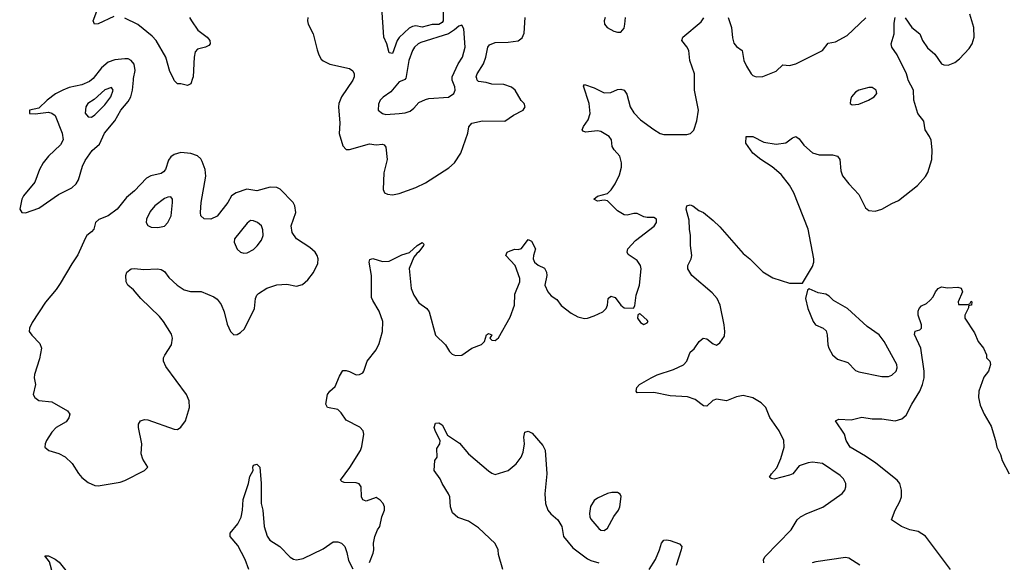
# Model space of a CAD drawing. Header units: inches. Extents: x 1603819 to 1745079, y 385938 to 533966.
# Tile 24 of 256: x 1622055 to 1628010, y 407074 to 410357. Entities that reach past the tile are written whole.
import ezdxf

# ---------------------------------------------------------------- set-up
doc = ezdxf.new("R2010")
doc.units = ezdxf.units.IN
doc.header["$MEASUREMENT"] = 0
doc.layers.add('B6420', color=7, linetype='Continuous')
doc.layers.add('B6421', color=7, linetype='Continuous')

msp = doc.modelspace()

# ---------------------------------------------------------------- linework, layer by layer
at = {"layer": 'B6420', "color": 5}
for points, elevation in [([(1622498.4, 410000), (1622478.1, 409981.9), (1622430, 409963.2), (1622354.6, 409945.4), (1622315.8, 409930), (1622272.4, 409907.6), (1622220.5, 409870), (1622170, 409821.2), (1622114, 409810), (1622114, 409790), (1622147.9, 409787.9), (1622230, 409797.3), (1622250, 409791.3), (1622270, 409777.8), (1622312.1, 409670), (1622317.6, 409630), (1622301.4, 409598.6), (1622230, 409531.6), (1622196.8, 409490), (1622173.9, 409450), (1622146.7, 409373.3), (1622077.4, 409290), (1622067.8, 409270), (1622054.9, 409210), (1622067.3, 409190), (1622090, 409188), (1622170, 409216.9), (1622290, 409298.8), (1622370, 409339.6), (1622396.8, 409363.3), (1622411.5, 409388.5), (1622433.8, 409470), (1622450, 409505.7), (1622493.9, 409566.1), (1622536.6, 409603.4), (1622567.1, 409670), (1622630, 409744.1), (1622666, 409810), (1622710, 409861.7), (1622727.9, 409890), (1622738.1, 409930), (1622742.3, 409990), (1622744.1, 410000)], 420), ([(1623100.7, 410000), (1623090, 409969.3), (1623070, 409959.3), (1623030, 409969.3), (1623010, 409969.3), (1622990, 409989.4), (1622984.8, 410000)], 380), ([(1624170, 407072), (1624192, 407130), (1624196.2, 407150), (1624195.1, 407190), (1624203.7, 407230), (1624218, 407270), (1624232.3, 407290), (1624244.5, 407350), (1624260.9, 407390), (1624260.9, 407410), (1624252.7, 407430), (1624236, 407450), (1624210, 407467), (1624150, 407444), (1624131.1, 407451.1), (1624122.4, 407470), (1624119.7, 407530), (1624108.4, 407548.4), (1624090, 407555.4), (1624017.6, 407557.6), (1624002.7, 407562.7), (1623996, 407570), (1624052.3, 407647.7), (1624117.1, 407750), (1624124.9, 407775), (1624135.9, 407850), (1624133, 407870), (1624112.2, 407892.2), (1624030, 407934.6), (1623998.8, 407978.8), (1623978.4, 407998.4), (1623916, 408010), (1623906.8, 408030), (1623916.4, 408090), (1623930, 408108.5), (1623962.6, 408137.4), (1623990, 408200.5), (1624010, 408233.4), (1624030, 408234.4), (1624050, 408228.7), (1624090, 408208), (1624110, 408210.6), (1624130, 408220.7), (1624137, 408230), (1624156.3, 408290), (1624210, 408359.6), (1624230, 408397.1), (1624248.6, 408470), (1624251.4, 408530), (1624230, 408593.6), (1624190, 408658.4), (1624183.1, 408676.9), (1624183.5, 408810), (1624169.4, 408890), (1624173.2, 408906.8), (1624190, 408912.4), (1624250, 408893.8), (1624290, 408895.5), (1624366.5, 408933.5), (1624412.1, 408947.9), (1624458.9, 408990), (1624490, 409007.7), (1624498.3, 408998.3), (1624497.7, 408990), (1624470, 408951.5), (1624457, 408943), (1624439.4, 408920.6), (1624410.3, 408850.4), (1624422, 408730), (1624439, 408690), (1624470, 408644.4), (1624517.1, 408610), (1624532.4, 408590), (1624568.9, 408448.9), (1624630.5, 408390), (1624654, 408350), (1624670, 408334), (1624690, 408324.9), (1624730, 408327.7), (1624789.8, 408370.2), (1624847.7, 408392.3), (1624865.2, 408410), (1624879, 408450), (1624890, 408458.8), (1624911, 408450), (1624898, 408430), (1624910, 408418), (1624930, 408414.8), (1624950, 408431.3), (1625022.2, 408557.8), (1625048.6, 408630), (1625050, 408696.3), (1625079.1, 408770), (1625080.2, 408790), (1625050.7, 408870), (1624996.2, 408930), (1625003.7, 408950), (1625021.1, 408958.9), (1625050, 408967.9), (1625070, 408966.7), (1625090, 408972.7), (1625130, 409027.3), (1625150, 409016.3), (1625175.6, 408970), (1625161.8, 408930), (1625160.7, 408910), (1625168, 408890), (1625190, 408872.4), (1625230, 408852.9), (1625241.8, 408830), (1625243.9, 408810), (1625231.6, 408750), (1625249.3, 408709.3), (1625270, 408686.4), (1625303.6, 408663.6), (1625330, 408628.2), (1625390, 408580.7), (1625430, 408559.1), (1625470, 408548.2), (1625490, 408550.5), (1625530, 408564.4), (1625580.9, 408590), (1625603, 408610), (1625611.1, 408630), (1625614, 408670), (1625630, 408684.9), (1625656, 408676), (1625690, 408630.5), (1625710, 408614), (1625768, 408612), (1625774.6, 408625.4), (1625783.7, 408690), (1625803.6, 408750), (1625812.8, 408850), (1625809.7, 408870), (1625790, 408900.7), (1625735.8, 408935.8), (1625728.6, 408950), (1625733.5, 408970), (1625780.2, 409019.8), (1625892.9, 409107.1), (1625906.9, 409130), (1625906.3, 409150), (1625890, 409160.3), (1625850, 409159.4), (1625830, 409164.2), (1625790, 409183.9), (1625770, 409184.5), (1625730, 409174.8), (1625710, 409175.9), (1625670, 409201.2), (1625610, 409260.5), (1625590, 409264.7), (1625550, 409259.2), (1625527.1, 409270), (1625550, 409288.4), (1625610, 409304.9), (1625632.1, 409327.9), (1625655.6, 409364.4), (1625681.7, 409418.3), (1625695.3, 409464.7), (1625695.6, 409490), (1625683.7, 409530), (1625649.9, 409570), (1625639.1, 409590), (1625634.8, 409630), (1625620.9, 409650), (1625570, 409680.5), (1625550, 409683.8), (1625476.4, 409676.4), (1625462.4, 409682.4), (1625457.4, 409690), (1625464.8, 409710), (1625493.8, 409750), (1625505.7, 409790), (1625499.9, 409850), (1625465.1, 409954.9), (1625470, 409964.7), (1625530, 409943.6), (1625590, 409914.7), (1625630, 409916.5), (1625670, 409934.4), (1625690, 409935.3), (1625710.2, 409930.2), (1625726.7, 409906.7), (1625747.6, 409830), (1625770, 409794), (1625810, 409751.5), (1625890, 409693.1), (1625928.4, 409668.4), (1625950, 409661.5), (1626090, 409662), (1626111.7, 409668.3), (1626131.5, 409688.5), (1626150, 409744.7), (1626160.3, 409810), (1626136.5, 409930), (1626136.7, 410000)], 380), ([(1624074.3, 410000), (1624070.3, 409990), (1624000.9, 409890), (1623984.6, 409850), (1623982.3, 409830), (1623990.2, 409730.2), (1623987.9, 409667.9), (1624010, 409593.4), (1624030, 409572.2), (1624050, 409570.3), (1624170, 409605.2), (1624210, 409599.7), (1624250, 409603.1), (1624259, 409599), (1624270, 409584.7), (1624277.2, 409510), (1624256.6, 409430), (1624253.1, 409330), (1624261.6, 409310), (1624280.2, 409300.3), (1624310, 409296.9), (1624350, 409305), (1624450, 409340.7), (1624510, 409369.2), (1624650, 409459.6), (1624685.4, 409490), (1624722.4, 409550), (1624764.5, 409670), (1624771.2, 409708.8), (1624790, 409730.3), (1624854.9, 409745.1), (1624990, 409742.6), (1625041.1, 409778.9), (1625100.7, 409810), (1625111.6, 409830), (1625106, 409850), (1625087.8, 409867.8), (1625051.1, 409930), (1625030, 409947.4), (1624984.1, 409964.1), (1624910, 409966.4), (1624876.4, 409976.4), (1624830, 409982.5), (1624821.7, 409990), (1624818.8, 410000)], 420), ([(1624389.2, 410000), (1624385.5, 409994.5), (1624350, 409981), (1624299.6, 409920.4), (1624252.8, 409887.1), (1624236.1, 409870), (1624225.7, 409845.7), (1624223.8, 409810), (1624249.2, 409789.2), (1624270, 409782.8), (1624350, 409788.5), (1624386.2, 409793.8), (1624416.1, 409803.9), (1624438.8, 409821.2), (1624470, 409856.4), (1624510, 409874.4), (1624530, 409880.4), (1624648.5, 409888.5), (1624681.6, 409910), (1624688.2, 409930), (1624687.1, 409950), (1624670.7, 409990), (1624670.3, 410000)], 440), ([(1626555.6, 407070), (1626553.6, 407090), (1626564.2, 407110), (1626721.3, 407270), (1626757.4, 407330), (1626776.9, 407350), (1626815.1, 407370), (1626913.2, 407406.8), (1627029.8, 407490.2), (1627044.7, 407510), (1627051.1, 407530), (1627051.1, 407550), (1627038.3, 407578.3), (1627018.1, 407598.1), (1626910, 407672.2), (1626850, 407679.8), (1626823.7, 407676.3), (1626770, 407657.7), (1626730.2, 407610), (1626710, 407600.3), (1626617.3, 407577.2), (1626600.9, 407580.9), (1626590, 407589.6), (1626602.4, 407610), (1626634.6, 407645.4), (1626658.1, 407701.9), (1626678.5, 407770), (1626675.8, 407810), (1626648.7, 407870), (1626591.7, 407950), (1626568.1, 408010), (1626539.5, 408039.5), (1626490, 408068.4), (1626430, 408083.4), (1626390, 408075.4), (1626330, 408050.7), (1626270, 408061.8), (1626246.3, 408053.7), (1626210, 408017.6), (1626190, 408020.5), (1626139.6, 408059.6), (1626094, 408074), (1625990, 408081), (1625890, 408101.3), (1625790, 408099), (1625782.7, 408110), (1625787.8, 408132.2), (1625804, 408150), (1625874.5, 408190), (1625910, 408208.9), (1626010, 408240.9), (1626070.6, 408269.4), (1626089.7, 408290), (1626110, 408344.7), (1626134.5, 408365.5), (1626164.8, 408410), (1626189.6, 408430), (1626210, 408426.7), (1626250, 408395.5), (1626270, 408387.7), (1626290, 408401), (1626318, 408442), (1626320.7, 408470), (1626316.3, 408510), (1626290.8, 408630), (1626273.1, 408670), (1626244, 408704), (1626119.7, 408810), (1626096.3, 408850), (1626095.6, 408870), (1626117, 408910), (1626120.5, 408930), (1626111.5, 408990), (1626112, 409050), (1626105.1, 409090), (1626104.5, 409144.5), (1626085.1, 409210), (1626090, 409230.8), (1626110, 409237.1), (1626126, 409230), (1626162.9, 409202.9), (1626190.6, 409190), (1626250, 409142), (1626290, 409103.7), (1626430, 408941.6), (1626470.2, 408910.2), (1626550, 408832.2), (1626610, 408794.9), (1626710, 408762.4), (1626790, 408762), (1626850, 408864), (1626858, 408890), (1626858, 408910), (1626823.8, 409090), (1626736.8, 409310), (1626710, 409355.1), (1626660, 409420), (1626605.8, 409465.8), (1626538.4, 409510), (1626489.6, 409550), (1626446, 409610), (1626449.5, 409650.5), (1626490, 409650.4), (1626554.7, 409614.7), (1626630, 409604.2), (1626688, 409612), (1626730, 409642.8), (1626750, 409650.4), (1626770, 409634.8), (1626797.2, 409597.2), (1626850, 409550.3), (1626890, 409539.5), (1626970, 409539.5), (1627001, 409530), (1627016.3, 409510), (1627021.7, 409441.7), (1627032.1, 409412.1), (1627070, 409362.8), (1627130, 409298.8), (1627170, 409218), (1627190, 409202.8), (1627230, 409198.8), (1627270, 409210.7), (1627330, 409245.5), (1627370, 409263), (1627486, 409354), (1627533, 409407), (1627548.5, 409431.6), (1627571.5, 409511.5), (1627574.5, 409570), (1627566.9, 409626.9), (1627557.7, 409650), (1627532.4, 409690), (1627523.3, 409743.3), (1627487.1, 409790), (1627463.5, 409870), (1627460.3, 409930), (1627428.7, 409990), (1627426.2, 410000)], 360), ([(1627684.2, 407030), (1627532.7, 407232.7), (1627490, 407259.7), (1627439, 407270), (1627389, 407290), (1627328, 407330), (1627349.3, 407390), (1627378.2, 407441.8), (1627387.3, 407470), (1627387.4, 407510), (1627377.7, 407550), (1627361.3, 407570), (1627233.8, 407673.8), (1627170, 407716.9), (1627077.2, 407770), (1627054, 407810), (1627043.7, 407850), (1626989.2, 407930), (1627010, 407940.5), (1627084.5, 407935.5), (1627147.5, 407952.5), (1627210, 407942.6), (1627270, 407942), (1627350, 407929.2), (1627390, 407941), (1627416.7, 407963.3), (1627450, 408030.3), (1627499.8, 408110), (1627516.1, 408150), (1627524.6, 408190), (1627525, 408230), (1627505.4, 408370), (1627467, 408453), (1627470, 408471.3), (1627499.3, 408480.7), (1627508.9, 408491.1), (1627509, 408510), (1627489, 408570), (1627490, 408594), (1627495.3, 408610), (1627510, 408624.7), (1627539.5, 408640.5), (1627560.9, 408659.1), (1627579.5, 408680.5), (1627593.2, 408710), (1627609.3, 408730), (1627630, 408741), (1627666, 408734), (1627730, 408738), (1627750, 408732), (1627758, 408710), (1627732, 408650), (1627734, 408634), (1627787.3, 408632.7), (1627802, 408638), (1627810, 408654), (1627814, 408650), (1627812, 408630), (1627794, 408626), (1627794, 408614), (1627771.3, 408570), (1627771, 408550), (1627830, 408462), (1627851.3, 408410), (1627884.7, 408370), (1627902, 408330), (1627902, 408310), (1627922, 408290), (1627926, 408270), (1627914, 408230), (1627886.4, 408193.6), (1627855.5, 408110), (1627854.9, 408070), (1627864.9, 408024.9), (1627887.3, 407970), (1627930, 407898), (1627957.6, 407810), (1627964.4, 407770), (1627986.3, 407726.3), (1627997.4, 407690), (1628040.2, 407610)], 340), ([(1624976.3, 407030), (1624950, 407122), (1624948.2, 407150), (1624930, 407187), (1624830, 407283.5), (1624770, 407322), (1624704.8, 407344.7), (1624673.6, 407373.6), (1624660.7, 407410), (1624655.6, 407470), (1624648.5, 407488.5), (1624609.5, 407550), (1624598.4, 407578.4), (1624561.2, 407630), (1624565.2, 407690), (1624579, 407710), (1624577.5, 407762.5), (1624595.1, 407790), (1624598.4, 407810), (1624570, 407865.2), (1624562, 407890), (1624570, 407914.9), (1624590, 407917.6), (1624610, 407905.5), (1624642.9, 407842.9), (1624714.8, 407794.8), (1624770, 407730.6), (1624890, 407626.7), (1624910, 407612.7), (1624930, 407606), (1625010, 407628.5), (1625058.4, 407670), (1625087.3, 407710), (1625099.1, 407740.9), (1625108.2, 407790), (1625103.5, 407830), (1625110, 407861), (1625130, 407868), (1625154.7, 407854.7), (1625219.9, 407779.9), (1625232.1, 407752.1), (1625243.1, 407610), (1625231.7, 407488.3), (1625235.2, 407430), (1625248.5, 407388.5), (1625266.6, 407366.6), (1625310, 407330.7), (1625333.6, 407290), (1625344, 407230), (1625401.3, 407161.3), (1625490, 407095.8), (1625510, 407084.6), (1625557.3, 407070)], 360), ([(1623439.8, 407030), (1623418.2, 407090), (1623375.2, 407175.2), (1623327, 407230), (1623327.3, 407250), (1623374, 407306), (1623393.6, 407346.4), (1623402.8, 407390), (1623406.4, 407453.7), (1623439.7, 407550), (1623447.6, 407592.4), (1623467.3, 407630), (1623464.5, 407650), (1623470, 407661), (1623490, 407667.7), (1623507.7, 407650), (1623515.9, 407550), (1623515.6, 407430), (1623525.3, 407390), (1623533.4, 407290), (1623551.8, 407231.8), (1623568.8, 407208.8), (1623628.6, 407168.6), (1623690, 407105.3), (1623710, 407093.4), (1623730, 407088.8), (1623770, 407097.3), (1623890, 407156.4), (1623950, 407197.1), (1623978.8, 407198.8), (1624001, 407190), (1624021, 407170), (1624034, 407134), (1624044.5, 407084.5), (1624070, 407034)], 380), ([(1625862.3, 407030), (1625899.7, 407090), (1625925.6, 407150), (1625937, 407190), (1625950, 407207.3), (1625969.6, 407210.4), (1625990, 407206.7), (1626046, 407186), (1626058.8, 407170), (1626056.3, 407150), (1626024.8, 407055.2)], 360), ([(1622269.8, 406950), (1622235.8, 407075.8), (1622207.2, 407112.8), (1622230, 407112.9), (1622270, 407093.1), (1622293.9, 407073.9), (1622350, 407004.4)], 380), ([(1627136.5, 407056.5), (1627070, 407098.3), (1627050, 407103.1), (1626870, 407077.7), (1626848.2, 407070)], 360)]:
    msp.add_lwpolyline(points, dxfattribs=dict(at, elevation=elevation))
for points, elevation in [([(1622610, 409947), (1622570, 409931.8), (1622505.6, 409874.4), (1622468, 409850), (1622455.8, 409830), (1622451.7, 409791.7), (1622468.1, 409768.1), (1622490, 409767.4), (1622510, 409780.3), (1622570, 409840.8), (1622607.1, 409890), (1622620.5, 409930)], 440), ([(1627190, 409946), (1627131, 409930), (1627110, 409918.7), (1627086.7, 409890), (1627079.3, 409870), (1627078.8, 409850), (1627090, 409840.7), (1627130, 409844.9), (1627189, 409870), (1627222.7, 409890), (1627239.5, 409910), (1627234.5, 409930), (1627210, 409945.6)], 380), ([(1623030, 409553.6), (1622990, 409541.1), (1622970, 409526.2), (1622954.2, 409505.8), (1622937.1, 409450), (1622924.5, 409435.5), (1622910, 409426.3), (1622847.3, 409412.7), (1622822.3, 409397.7), (1622750, 409321.8), (1622700.1, 409279.9), (1622645.3, 409210), (1622590, 409169.7), (1622532.7, 409147.3), (1622514.4, 409130), (1622504, 409090), (1622490, 409072.8), (1622460.9, 409050), (1622450, 409033.6), (1622406.5, 408933.5), (1622370, 408880.5), (1622300.1, 408759.9), (1622275.7, 408724.3), (1622210, 408647), (1622130, 408525.1), (1622113.8, 408490), (1622112.8, 408470), (1622127.6, 408447.6), (1622177.5, 408397.5), (1622187.4, 408370), (1622174.7, 408305.3), (1622144.6, 408210), (1622142.8, 408190), (1622151.3, 408148.7), (1622136.4, 408090), (1622146.4, 408070), (1622170, 408053.7), (1622250, 408044.9), (1622344.2, 407990), (1622357.7, 407970), (1622352.9, 407947.1), (1622335.5, 407924.5), (1622275.8, 407890), (1622250, 407861.6), (1622217.4, 407810), (1622208.4, 407790), (1622207.3, 407770), (1622231, 407750), (1622291.5, 407731.5), (1622330, 407712.2), (1622371.6, 407671.6), (1622410, 407610.4), (1622430, 407587.2), (1622470, 407556), (1622510, 407538.7), (1622530, 407536.5), (1622590, 407546), (1622661.7, 407558.3), (1622690, 407568.5), (1622809.3, 407630), (1622829.5, 407650), (1622798.7, 407698.7), (1622789.8, 407730), (1622793.2, 407790), (1622773.6, 407890), (1622773.7, 407910), (1622785.1, 407930), (1622810, 407937.8), (1622830, 407935.5), (1622990, 407879.2), (1623010, 407877.8), (1623030, 407892), (1623056.8, 407930), (1623081.8, 408010), (1623080.3, 408050), (1623063.7, 408090), (1622938.8, 408258.8), (1622924.2, 408290), (1622924.8, 408310), (1622932.7, 408327.3), (1622973.6, 408390), (1622979.6, 408430), (1622973.1, 408453.1), (1622925.4, 408530), (1622900.8, 408560.8), (1622788.5, 408670), (1622742.9, 408722.9), (1622709.3, 408750), (1622699.3, 408770), (1622696, 408810), (1622702.7, 408830), (1622729, 408850), (1622750, 408852), (1622805.7, 408845.7), (1622889.1, 408849.1), (1622910, 408846), (1622930, 408833.7), (1622957.5, 408797.5), (1623007.9, 408750), (1623050, 408721.5), (1623087.7, 408712.3), (1623151.9, 408711.9), (1623230, 408680.3), (1623250, 408666.4), (1623273.2, 408633.2), (1623291.1, 408590), (1623310, 408514), (1623330, 408470.7), (1623350, 408450.7), (1623370, 408453), (1623390, 408463.8), (1623414, 408486), (1623475.4, 408610), (1623480.2, 408670), (1623488.9, 408690), (1623499.4, 408700.6), (1623550, 408731.6), (1623610, 408752), (1623670, 408757.2), (1623730, 408744.9), (1623765.6, 408754.4), (1623797, 408783), (1623832.5, 408827.5), (1623857.7, 408882.3), (1623859.9, 408910), (1623855, 408930), (1623842.3, 408950), (1623810, 408978.4), (1623729.9, 409029.9), (1623701.9, 409070), (1623697.5, 409110), (1623724.9, 409190), (1623719.9, 409230), (1623709.1, 409250), (1623630, 409331.6), (1623610, 409341.6), (1623570, 409343.5), (1623490, 409321.1), (1623429.5, 409330.5), (1623363.8, 409310), (1623336.1, 409290), (1623314.3, 409250), (1623250, 409167.7), (1623210, 409149.8), (1623170, 409151.3), (1623151.3, 409170), (1623147.5, 409190), (1623152.6, 409250), (1623180.8, 409410), (1623177.3, 409450), (1623158.7, 409498.7), (1623150, 409514.8), (1623130, 409533.2), (1623090, 409547.8)], 420), ([(1622970, 409285.2), (1622950, 409283.6), (1622930, 409274.3), (1622872.4, 409230), (1622844.8, 409195.2), (1622822.3, 409150), (1622820.3, 409130), (1622830, 409110.7), (1622850, 409101.3), (1622890, 409099.5), (1622930, 409108.4), (1622951, 409129), (1622971.1, 409170), (1622979.7, 409250), (1622978.4, 409270)], 440), ([(1623450, 409140.9), (1623430, 409126), (1623353.4, 409030), (1623352.7, 409010), (1623370, 408968.2), (1623390, 408950.4), (1623410, 408944.9), (1623430, 408946.4), (1623470, 408965.5), (1623492.2, 408987.8), (1623517.6, 409022.4), (1623526.6, 409050), (1623525.4, 409085.4), (1623518.4, 409110), (1623493.2, 409130), (1623470, 409139.5)], 440), ([(1626830, 408728.7), (1626819.6, 408720.4), (1626808.4, 408670), (1626822.4, 408610), (1626854.4, 408530), (1626868.2, 408510), (1626914, 408490), (1626933.3, 408473.3), (1626939.5, 408450), (1626942.4, 408390), (1626948.4, 408370), (1626970.7, 408330), (1627002, 408302), (1627062.9, 408282.9), (1627110, 408234.9), (1627130, 408226.7), (1627270, 408197.4), (1627310, 408198), (1627330, 408205.7), (1627355.6, 408230), (1627361.4, 408250), (1627359.8, 408270), (1627284.4, 408410), (1627252.4, 408450), (1627180.2, 408500.2), (1627060.8, 408610), (1626977.9, 408657.9), (1626950, 408684.7), (1626930, 408695.8), (1626884.4, 408704.4)], 360), ([(1625803.6, 408576.4), (1625794, 408570), (1625792, 408550), (1625810, 408524.7), (1625830, 408512), (1625850, 408522), (1625855.3, 408530), (1625850, 408538), (1625810, 408575.3)], 380), ([(1625670, 407497.2), (1625636, 407496), (1625610, 407489.6), (1625550, 407461.6), (1625530, 407447), (1625507.9, 407412.1), (1625501.8, 407370), (1625503.2, 407350), (1625510, 407334.9), (1625557.8, 407277.8), (1625570, 407268.7), (1625590, 407267.2), (1625610, 407280.4), (1625648.2, 407351.8), (1625676.3, 407390), (1625684.2, 407410), (1625692, 407472), (1625686, 407486)], 380)]:
    msp.add_lwpolyline(points, close=True, dxfattribs=dict(at, elevation=elevation))
at = {"layer": 'B6421', "color": 5}
for points, elevation in [([(1622624.6, 410375.4), (1622530, 410331.8), (1622506.6, 410330), (1622498.8, 410350), (1622551.3, 410490)], 380), ([(1624615.2, 410404.8), (1624615.2, 410350), (1624610, 410339.8), (1624590, 410327.2), (1624550, 410327.5), (1624490, 410312.2), (1624450, 410319), (1624430, 410315.9), (1624410, 410305.6), (1624350, 410248.9), (1624338.4, 410230), (1624310, 410152.6), (1624290, 410156.2), (1624275.8, 410210), (1624256.6, 410250), (1624245.2, 410430)], 420), ([(1627410, 410367.3), (1627450.5, 410310), (1627498.4, 410270), (1627514.6, 410230), (1627545.8, 410185.8), (1627590, 410147.4), (1627630, 410090.2), (1627643.9, 410083.9), (1627670, 410081.2), (1627710, 410097.6), (1627739.7, 410120.3), (1627798.4, 410181.6), (1627816.5, 410210), (1627826.8, 410250), (1627825.7, 410310), (1627801.1, 410390)], 360), ([(1622984.8, 410000), (1622963.6, 410043.6), (1622938.7, 410130), (1622879.4, 410230), (1622857, 410257), (1622770, 410327.7), (1622690, 410364.9)], 380), ([(1623082.6, 410370), (1623093.1, 410350), (1623132.9, 410292.9), (1623188.5, 410250), (1623204.9, 410230), (1623207.7, 410210), (1623199.5, 410200.5), (1623178, 410190), (1623130, 410178.9), (1623117.1, 410162.9), (1623110.1, 410129.9), (1623104.2, 410010), (1623100.7, 410000)], 380), ([(1623798, 410370), (1623794.9, 410350), (1623799.5, 410330), (1623830.2, 410270.2), (1623853.8, 410173.8), (1623863.7, 410143.7), (1623878.3, 410118.3), (1623890, 410106.7), (1623930, 410087.4), (1624050, 410060.3), (1624070, 410047.7), (1624078.3, 410030), (1624078.3, 410010), (1624074.3, 410000)], 420), ([(1624670.3, 410000), (1624669.9, 410010), (1624707.9, 410090), (1624733.2, 410130), (1624748.9, 410190), (1624740.9, 410300.9), (1624730, 410324), (1624710, 410317), (1624685.6, 410294.4), (1624648.2, 410271.8), (1624481.5, 410218.5), (1624464.5, 410210), (1624442.8, 410190), (1624430.1, 410169.9), (1624408.9, 410110), (1624390, 410001.2), (1624389.2, 410000)], 440), ([(1624818.8, 410000), (1624815.9, 410010), (1624822.1, 410030), (1624859.5, 410090), (1624874.5, 410130), (1624886.5, 410190), (1624896.1, 410203.9), (1624930, 410217.8), (1625010, 410220.1), (1625070, 410229.5), (1625093.2, 410246.8), (1625105.8, 410274.2), (1625112, 410370)], 420), ([(1625596.1, 410370), (1625590.3, 410350), (1625591.8, 410330), (1625608, 410310), (1625647.9, 410287.9), (1625670, 410280.9), (1625690, 410282), (1625710, 410304.9), (1625715.8, 410330), (1625718.7, 410370)], 420), ([(1626136.7, 410000), (1626136.8, 410030), (1626108.8, 410110), (1626101.6, 410170), (1626090, 410193.3), (1626059.6, 410230), (1626065.1, 410250), (1626175.8, 410344.2), (1626193, 410367)], 380), ([(1626340.9, 410370), (1626359.5, 410310), (1626366, 410246), (1626374.6, 410214.6), (1626390, 410193.7), (1626423.8, 410170), (1626434.9, 410110), (1626450, 410076.3), (1626479.3, 410030), (1626490, 410019.3), (1626510, 410010.4), (1626550, 410012.2), (1626630, 410044.2), (1626670, 410083.8), (1626710, 410078.9), (1626750, 410088.9), (1626910.8, 410169.2), (1626945.1, 410214.9), (1626990, 410223.1), (1627059.6, 410260.4), (1627173, 410367)], 380), ([(1627426.2, 410000), (1627418.7, 410030), (1627363, 410143), (1627329.6, 410190), (1627326.3, 410210), (1627344.4, 410270), (1627343.8, 410336.2), (1627349.6, 410370)], 360), ([(1622744.1, 410000), (1622753.3, 410050), (1622746.9, 410086.9), (1622730, 410110.6), (1622710, 410119), (1622690, 410119.3), (1622630, 410113.4), (1622590, 410098.8), (1622550, 410065), (1622499.2, 410000.8), (1622498.4, 410000)], 420)]:
    msp.add_lwpolyline(points, dxfattribs=dict(at, elevation=elevation))

doc.saveas('drawing.dxf')
